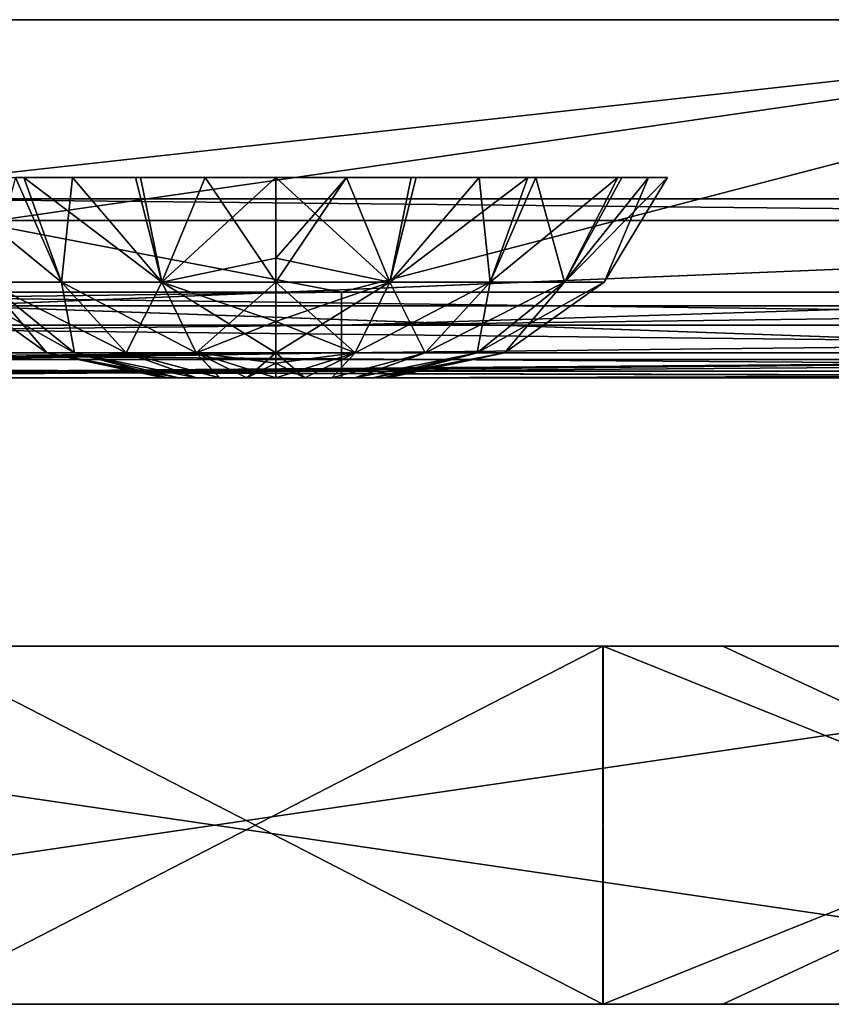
# Model space of a CAD drawing. Header units: millimetres. Extents: x -168 to 168, y -6 to 84.
# Tile 234 of 256: x -35.18 to -30.65, y -5.5 to 0. Entities that reach past the tile are written whole.
import ezdxf

# ---------------------------------------------------------------- set-up
doc = ezdxf.new("R2010")
doc.units = ezdxf.units.MM
doc.header["$LTSCALE"] = 65.185185
for name, color, linetype in [('1', 7, 'CONTINUOUS'), ('14', 7, 'CONTINUOUS'), ('177', 7, 'CONTINUOUS'), ('207', 7, 'CONTINUOUS'), ('209', 7, 'CONTINUOUS'), ('213', 7, 'CONTINUOUS'), ('503', 7, 'CONTINUOUS'), ('504', 7, 'CONTINUOUS'), ('505', 7, 'CONTINUOUS'), ('54', 7, 'CONTINUOUS'), ('594', 7, 'CONTINUOUS'), ('595', 7, 'CONTINUOUS'), ('6', 7, 'CONTINUOUS'), ('601', 7, 'CONTINUOUS'), ('608', 7, 'CONTINUOUS'), ('619', 7, 'CONTINUOUS'), ('66', 7, 'CONTINUOUS'), ('67', 7, 'CONTINUOUS'), ('70', 7, 'CONTINUOUS'), ('73', 7, 'CONTINUOUS')]:
    doc.layers.add(name, color=color, linetype=linetype)

msp = doc.modelspace()

# ---------------------------------------------------------------- linework, layer by layer
at = {"layer": '1', "linetype": 'CONTINUOUS'}
for points in [[(-38.2836, -2, -122.3968), (-38.0338, -2, -122.7348), (-25.5224, -2, -122.3658), (-38.2836, -2, -122.3968)], [(-38.0864, -2, -124.334), (-25.417, -2, -124.334), (-37.9915, -2, -124.0618), (-38.0864, -2, -124.334)], [(-38.0338, -2, -122.7348), (-37.9456, -2, -123.1456), (-25.5224, -2, -122.3658), (-38.0338, -2, -122.7348)], [(-37.9915, -2, -124.0618), (-25.417, -2, -124.334), (-37.9456, -2, -123.762), (-37.9915, -2, -124.0618)], [(-37.9456, -2, -123.1456), (-25.417, -2, -124.334), (-25.5224, -2, -122.3658), (-37.9456, -2, -123.1456)], [(-37.9456, -2, -123.762), (-25.417, -2, -124.334), (-37.9456, -2, -123.1456), (-37.9456, -2, -123.762)]]:
    msp.add_3dface(points, dxfattribs=at)
at = {"layer": '14', "linetype": 'CONTINUOUS'}
for points in [[(-38.0864, -1.5218, -124.8336), (-23.7926, -1.7064, -124.7895), (-38.0864, -1.7064, -124.7895), (-38.0864, -1.5218, -124.8336)], [(-27.5188, -1.5218, -124.8336), (-23.7926, -1.7064, -124.7895), (-38.0864, -1.5218, -124.8336), (-27.5188, -1.5218, -124.8336)], [(-38.0864, -1.7064, -124.7895), (-23.7926, -1.8612, -124.6798), (-38.0864, -1.8612, -124.6798), (-38.0864, -1.7064, -124.7895)], [(-23.7926, -1.7064, -124.7895), (-23.7926, -1.8612, -124.6798), (-38.0864, -1.7064, -124.7895), (-23.7926, -1.7064, -124.7895)], [(-38.0864, -1.8612, -124.6798), (-23.7926, -1.964, -124.5203), (-38.0864, -1.964, -124.5203), (-38.0864, -1.8612, -124.6798)], [(-23.7926, -1.8612, -124.6798), (-23.7926, -1.964, -124.5203), (-38.0864, -1.8612, -124.6798), (-23.7926, -1.8612, -124.6798)], [(-23.7926, -1.964, -124.5203), (-23.7926, -2, -124.334), (-38.0864, -1.964, -124.5203), (-23.7926, -1.964, -124.5203)], [(-23.7926, -2, -124.334), (-25.417, -2, -124.334), (-38.0864, -1.964, -124.5203), (-23.7926, -2, -124.334)], [(-25.417, -2, -124.334), (-38.0864, -2, -124.334), (-38.0864, -1.964, -124.5203), (-25.417, -2, -124.334)]]:
    msp.add_3dface(points, dxfattribs=at)
at = {"layer": '177', "linetype": 'CONTINUOUS'}
for points in [[(-41.3003, 0, 124.9), (-41.2782, -1.5218, 124.8336), (-33.3823, -1.5218, 124.8336), (-41.3003, 0, 124.9)], [(-27.5335, 0, 124.9), (-41.3003, 0, 124.9), (-33.3823, -1.5218, 124.8336), (-27.5335, 0, 124.9)], [(-27.5335, 0, 124.9), (-33.3823, -1.5218, 124.8336), (-27.5188, -1.5218, 124.8336), (-27.5335, 0, 124.9)]]:
    msp.add_3dface(points, dxfattribs=at)
at = {"layer": '207', "linetype": 'CONTINUOUS'}
for points in [[(-22.2759, -1, -120.1172), (-36.5696, -1, -106.0143), (-23.9871, -1, -120.1202), (-22.2759, -1, -120.1172)], [(-23.9871, -1, -120.1202), (-36.5696, -1, -106.0143), (-35.9806, -1, -120.1477), (-23.9871, -1, -120.1202)], [(-22.2759, -1, -105.9863), (-36.5696, -1, -106.0143), (-22.2759, -1, -120.1172), (-22.2759, -1, -105.9863)], [(-36.5696, -1, 106.0143), (-36.5696, -1, 91.8791), (-22.2759, -1, 105.9863), (-36.5696, -1, 106.0143)], [(-35.9806, -1, 120.1477), (-36.5696, -1, 106.0143), (-23.9871, -1, 120.1202), (-35.9806, -1, 120.1477)], [(-23.9871, -1, 120.1202), (-36.5696, -1, 106.0143), (-22.2759, -1, 120.1172), (-23.9871, -1, 120.1202)], [(-22.2759, -1, 120.1172), (-36.5696, -1, 106.0143), (-22.2759, -1, 105.9863), (-22.2759, -1, 120.1172)], [(-36.5696, -1, 91.8791), (-36.5696, -1, 77.7438), (-22.2759, -1, 91.8548), (-36.5696, -1, 91.8791)], [(-22.2759, -1, 105.9863), (-36.5696, -1, 91.8791), (-22.2759, -1, 91.8548), (-22.2759, -1, 105.9863)], [(-36.5696, -1, 77.7438), (-36.5696, -1, 63.6086), (-22.2759, -1, 77.7233), (-36.5696, -1, 77.7438)], [(-22.2759, -1, 91.8548), (-36.5696, -1, 77.7438), (-22.2759, -1, 77.7233), (-22.2759, -1, 91.8548)], [(-36.5696, -1, -21.2029), (-36.5696, -1, -35.3381), (-22.2759, -1, -35.3288), (-36.5696, -1, -21.2029)], [(-22.2759, -1, -21.1973), (-36.5696, -1, -21.2029), (-22.2759, -1, -35.3288), (-22.2759, -1, -21.1973)], [(-36.5696, -1, -35.3381), (-36.5696, -1, -49.4733), (-22.2759, -1, -49.4603), (-36.5696, -1, -35.3381)], [(-22.2759, -1, -35.3288), (-36.5696, -1, -35.3381), (-22.2759, -1, -49.4603), (-22.2759, -1, -35.3288)], [(-36.5696, -1, -49.4733), (-36.5696, -1, -63.6086), (-22.2759, -1, -63.5918), (-36.5696, -1, -49.4733)], [(-22.2759, -1, -49.4603), (-36.5696, -1, -49.4733), (-22.2759, -1, -63.5918), (-22.2759, -1, -49.4603)], [(-36.5696, -1, -63.6086), (-36.5696, -1, -77.7438), (-22.2759, -1, -77.7233), (-36.5696, -1, -63.6086)], [(-22.2759, -1, -63.5918), (-36.5696, -1, -63.6086), (-22.2759, -1, -77.7233), (-22.2759, -1, -63.5918)], [(-36.5696, -1, -77.7438), (-36.5696, -1, -91.8791), (-22.2759, -1, -91.8548), (-36.5696, -1, -77.7438)], [(-22.2759, -1, -77.7233), (-36.5696, -1, -77.7438), (-22.2759, -1, -91.8548), (-22.2759, -1, -77.7233)], [(-36.5696, -1, -91.8791), (-36.5696, -1, -106.0143), (-22.2759, -1, -105.9863), (-36.5696, -1, -91.8791)], [(-22.2759, -1, -91.8548), (-36.5696, -1, -91.8791), (-22.2759, -1, -105.9863), (-22.2759, -1, -91.8548)], [(-36.5696, -1, 63.6086), (-36.5696, -1, 49.4733), (-22.2759, -1, 63.5918), (-36.5696, -1, 63.6086)], [(-22.2759, -1, 77.7233), (-36.5696, -1, 63.6086), (-22.2759, -1, 63.5918), (-22.2759, -1, 77.7233)], [(-36.5696, -1, 49.4733), (-36.5696, -1, 35.3381), (-22.2759, -1, 49.4603), (-36.5696, -1, 49.4733)], [(-22.2759, -1, 63.5918), (-36.5696, -1, 49.4733), (-22.2759, -1, 49.4603), (-22.2759, -1, 63.5918)], [(-36.5696, -1, 35.3381), (-36.5696, -1, 21.2029), (-22.2759, -1, 35.3288), (-36.5696, -1, 35.3381)], [(-22.2759, -1, 49.4603), (-36.5696, -1, 35.3381), (-22.2759, -1, 35.3288), (-22.2759, -1, 49.4603)], [(-36.5696, -1, 21.2029), (-36.5696, -1, 7.0676), (-22.2759, -1, 21.1973), (-36.5696, -1, 21.2029)], [(-22.2759, -1, 35.3288), (-36.5696, -1, 21.2029), (-22.2759, -1, 21.1973), (-22.2759, -1, 35.3288)], [(-36.5696, -1, 7.0676), (-36.5696, -1, -7.0676), (-22.2759, -1, 7.0658), (-36.5696, -1, 7.0676)], [(-22.2759, -1, 21.1973), (-36.5696, -1, 7.0676), (-22.2759, -1, 7.0658), (-22.2759, -1, 21.1973)], [(-36.5696, -1, -7.0676), (-36.5696, -1, -21.2029), (-22.2759, -1, -21.1973), (-36.5696, -1, -7.0676)], [(-22.2759, -1, 7.0658), (-36.5696, -1, -7.0676), (-22.2759, -1, -7.0658), (-22.2759, -1, 7.0658)], [(-22.2759, -1, -7.0658), (-36.5696, -1, -7.0676), (-22.2759, -1, -21.1973), (-22.2759, -1, -7.0658)]]:
    msp.add_3dface(points, dxfattribs=at)
at = {"layer": '209', "linetype": 'CONTINUOUS'}
for points in [[(-36.0173, -1.1213, -120.2691), (-24.0115, -1.1213, -120.2416), (-35.9806, -1, -120.1477), (-36.0173, -1.1213, -120.2691)], [(-24.0115, -1.1213, -120.2416), (-23.9871, -1, -120.1202), (-35.9806, -1, -120.1477), (-24.0115, -1.1213, -120.2416)]]:
    msp.add_3dface(points, dxfattribs=at)
at = {"layer": '213', "linetype": 'CONTINUOUS'}
for points in [[(-24.0115, -1.1213, 120.2416), (-36.0173, -1.1213, 120.2691), (-35.9806, -1, 120.1477), (-24.0115, -1.1213, 120.2416)], [(-24.0115, -1.1213, 120.2416), (-35.9806, -1, 120.1477), (-23.9871, -1, 120.1202), (-24.0115, -1.1213, 120.2416)]]:
    msp.add_3dface(points, dxfattribs=at)
at = {"layer": '503', "linetype": 'CONTINUOUS'}
for points in [[(-34.3756, -2, -45.5003), (-34.3542, -2, -45.662), (-34.3544, -2, -45.3385), (-34.3756, -2, -45.5003)], [(-34.3544, -2, -45.3385), (-34.3542, -2, -45.662), (-34.2921, -2, -45.1877), (-34.3544, -2, -45.3385)], [(-34.3542, -2, -45.662), (-34.2918, -2, -45.8127), (-34.2921, -2, -45.1877), (-34.3542, -2, -45.662)], [(-34.2921, -2, -45.1877), (-34.2918, -2, -45.8127), (-34.1928, -2, -45.0582), (-34.2921, -2, -45.1877)], [(-34.2918, -2, -45.8127), (-34.1924, -2, -45.9423), (-34.1928, -2, -45.0582), (-34.2918, -2, -45.8127)], [(-34.1928, -2, -45.0582), (-34.1924, -2, -45.9423), (-34.0635, -2, -44.9587), (-34.1928, -2, -45.0582)], [(-34.1924, -2, -45.9423), (-34.0629, -2, -46.0417), (-34.0635, -2, -44.9587), (-34.1924, -2, -45.9423)], [(-34.0635, -2, -44.9587), (-34.0629, -2, -46.0417), (-33.9125, -2, -44.8959), (-34.0635, -2, -44.9587)], [(-34.0629, -2, -46.0417), (-33.9121, -2, -46.1042), (-33.9125, -2, -44.8959), (-34.0629, -2, -46.0417)], [(-33.9125, -2, -44.8959), (-33.75, -2, -46.1256), (-33.75, -2, -44.8744), (-33.9125, -2, -44.8959)], [(-33.9121, -2, -46.1042), (-33.75, -2, -46.1256), (-33.9125, -2, -44.8959), (-33.9121, -2, -46.1042)], [(-33.5879, -2, -44.8958), (-33.75, -2, -44.8744), (-33.5875, -2, -46.1041), (-33.5879, -2, -44.8958)], [(-33.75, -2, -44.8744), (-33.75, -2, -46.1256), (-33.5875, -2, -46.1041), (-33.75, -2, -44.8744)], [(-33.4371, -2, -44.9583), (-33.5879, -2, -44.8958), (-33.5875, -2, -46.1041), (-33.4371, -2, -44.9583)], [(-33.4365, -2, -46.0413), (-33.4371, -2, -44.9583), (-33.5875, -2, -46.1041), (-33.4365, -2, -46.0413)], [(-33.3076, -2, -45.0577), (-33.4371, -2, -44.9583), (-33.4365, -2, -46.0413), (-33.3076, -2, -45.0577)], [(-33.3072, -2, -45.9418), (-33.3076, -2, -45.0577), (-33.4365, -2, -46.0413), (-33.3072, -2, -45.9418)], [(-33.2082, -2, -45.1873), (-33.3076, -2, -45.0577), (-33.3072, -2, -45.9418), (-33.2082, -2, -45.1873)], [(-33.2079, -2, -45.8123), (-33.2082, -2, -45.1873), (-33.3072, -2, -45.9418), (-33.2079, -2, -45.8123)], [(-33.1458, -2, -45.338), (-33.2082, -2, -45.1873), (-33.2079, -2, -45.8123), (-33.1458, -2, -45.338)], [(-33.1456, -2, -45.6615), (-33.1458, -2, -45.338), (-33.2079, -2, -45.8123), (-33.1456, -2, -45.6615)], [(-33.1244, -2, -45.4997), (-33.1458, -2, -45.338), (-33.1456, -2, -45.6615), (-33.1244, -2, -45.4997)]]:
    msp.add_3dface(points, dxfattribs=at)
at = {"layer": '504', "linetype": 'CONTINUOUS'}
for points in [[(-35.3632, -1.4659, -46.4314), (-35.6615, -0.8815, -46.6349), (-34.9474, -1.4659, -46.927), (-35.3632, -1.4659, -46.4314)], [(-35.6615, -0.8815, -46.6349), (-35.1576, -0.8815, -47.2206), (-34.9474, -1.4659, -46.927), (-35.6615, -0.8815, -46.6349)], [(-34.9474, -1.4659, -44.073), (-35.2033, -0.8815, -43.8178), (-35.3632, -1.4659, -44.5686), (-34.9474, -1.4659, -44.073)], [(-34.8862, -0.8815, -43.5893), (-35.2033, -0.8815, -43.8178), (-34.9474, -1.4659, -44.073), (-34.8862, -0.8815, -43.5893)], [(-35.1576, -0.8815, -47.2206), (-34.5058, -0.8815, -47.5906), (-34.3871, -1.4659, -47.2505), (-35.1576, -0.8815, -47.2206)], [(-34.9474, -1.4659, -46.927), (-35.1576, -0.8815, -47.2206), (-34.3871, -1.4659, -47.2505), (-34.9474, -1.4659, -46.927)], [(-34.3871, -1.4659, -43.7495), (-34.8862, -0.8815, -43.5893), (-34.9474, -1.4659, -44.073), (-34.3871, -1.4659, -43.7495)], [(-34.5334, -0.8815, -43.4196), (-34.8862, -0.8815, -43.5893), (-34.3871, -1.4659, -43.7495), (-34.5334, -0.8815, -43.4196)], [(-34.1452, -0.8815, -43.3124), (-34.5334, -0.8815, -43.4196), (-34.3871, -1.4659, -43.7495), (-34.1452, -0.8815, -43.3124)], [(-34.5058, -0.8815, -47.5906), (-33.75, -0.8815, -47.723), (-34.3871, -1.4659, -47.2505), (-34.5058, -0.8815, -47.5906)], [(-34.3871, -1.4659, -47.2505), (-33.75, -0.8815, -47.723), (-33.75, -1.3318, -47.4766), (-34.3871, -1.4659, -47.2505)], [(-33.75, -1.4658, -43.6371), (-34.1452, -0.8815, -43.3124), (-34.3871, -1.4659, -43.7495), (-33.75, -1.4658, -43.6371)], [(-33.75, -0.8815, -43.277), (-34.1452, -0.8815, -43.3124), (-33.75, -1.4658, -43.6371), (-33.75, -0.8815, -43.277)], [(-33.75, -1.3318, -43.5234), (-33.75, -0.8815, -43.277), (-33.75, -1.4658, -43.6371), (-33.75, -1.3318, -43.5234)], [(-33.75, -1.4658, -47.3629), (-34.3871, -1.4659, -47.2505), (-33.75, -1.3318, -47.4766), (-33.75, -1.4658, -47.3629)], [(-35.5845, -1.4659, -45.8235), (-35.3632, -1.4659, -46.4314), (-35.0292, -1.8609, -45.7256), (-35.5845, -1.4659, -45.8235)], [(-34.8749, -1.8609, -44.8505), (-35.5845, -1.4659, -45.1765), (-35.0292, -1.8609, -45.2744), (-34.8749, -1.8609, -44.8505)], [(-35.5845, -1.4659, -45.1765), (-35.5845, -1.4659, -45.8235), (-35.0292, -1.8609, -45.2744), (-35.5845, -1.4659, -45.1765)], [(-35.3632, -1.4659, -44.5686), (-35.5845, -1.4659, -45.1765), (-34.8749, -1.8609, -44.8505), (-35.3632, -1.4659, -44.5686)], [(-35.0292, -1.8609, -45.2744), (-35.5845, -1.4659, -45.8235), (-35.0292, -1.8609, -45.7256), (-35.0292, -1.8609, -45.2744)], [(-34.5849, -1.8609, -44.505), (-35.3632, -1.4659, -44.5686), (-34.8749, -1.8609, -44.8505), (-34.5849, -1.8609, -44.505)], [(-34.9474, -1.4659, -44.073), (-35.3632, -1.4659, -44.5686), (-34.5849, -1.8609, -44.505), (-34.9474, -1.4659, -44.073)], [(-35.0292, -1.8609, -45.7256), (-35.3632, -1.4659, -46.4314), (-34.8749, -1.8609, -46.1495), (-35.0292, -1.8609, -45.7256)], [(-35.3632, -1.4659, -46.4314), (-34.9474, -1.4659, -46.927), (-34.8749, -1.8609, -46.1495), (-35.3632, -1.4659, -46.4314)], [(-34.1943, -1.8609, -44.2794), (-34.9474, -1.4659, -44.073), (-34.5849, -1.8609, -44.505), (-34.1943, -1.8609, -44.2794)], [(-34.3871, -1.4659, -43.7495), (-34.9474, -1.4659, -44.073), (-34.1943, -1.8609, -44.2794), (-34.3871, -1.4659, -43.7495)], [(-34.8749, -1.8609, -46.1495), (-34.9474, -1.4659, -46.927), (-34.5849, -1.8609, -46.495), (-34.8749, -1.8609, -46.1495)], [(-34.9474, -1.4659, -46.927), (-34.3871, -1.4659, -47.2505), (-34.5849, -1.8609, -46.495), (-34.9474, -1.4659, -46.927)], [(-34.5849, -1.8609, -46.495), (-34.3871, -1.4659, -47.2505), (-34.1943, -1.8609, -46.7206), (-34.5849, -1.8609, -46.495)], [(-33.75, -1.4658, -43.6371), (-34.3871, -1.4659, -43.7495), (-33.75, -1.6856, -43.8895), (-33.75, -1.4658, -43.6371)], [(-34.3871, -1.4659, -47.2505), (-33.75, -1.4658, -47.3629), (-34.1943, -1.8609, -46.7206), (-34.3871, -1.4659, -47.2505)], [(-33.75, -1.8609, -44.201), (-34.3871, -1.4659, -43.7495), (-34.1943, -1.8609, -44.2794), (-33.75, -1.8609, -44.201)], [(-33.75, -1.6856, -43.8895), (-34.3871, -1.4659, -43.7495), (-33.75, -1.8609, -44.201), (-33.75, -1.6856, -43.8895)], [(-33.75, -1.4658, -47.3629), (-33.75, -1.6856, -47.1105), (-34.1943, -1.8609, -46.7206), (-33.75, -1.4658, -47.3629)], [(-34.1943, -1.8609, -46.7206), (-33.75, -1.6856, -47.1105), (-33.75, -1.8609, -46.799), (-34.1943, -1.8609, -46.7206)], [(-34.2921, -2, -45.1877), (-34.8749, -1.8609, -44.8505), (-35.0292, -1.8609, -45.2744), (-34.2921, -2, -45.1877)], [(-34.3544, -2, -45.3385), (-34.2921, -2, -45.1877), (-35.0292, -1.8609, -45.2744), (-34.3544, -2, -45.3385)], [(-34.3542, -2, -45.662), (-34.3756, -2, -45.5003), (-35.0292, -1.8609, -45.7256), (-34.3542, -2, -45.662)], [(-34.3542, -2, -45.662), (-35.0292, -1.8609, -45.7256), (-34.8749, -1.8609, -46.1495), (-34.3542, -2, -45.662)], [(-34.3756, -2, -45.5003), (-34.3544, -2, -45.3385), (-35.0292, -1.8609, -45.2744), (-34.3756, -2, -45.5003)], [(-34.3756, -2, -45.5003), (-35.0292, -1.8609, -45.2744), (-35.0292, -1.8609, -45.7256), (-34.3756, -2, -45.5003)], [(-34.2921, -2, -45.1877), (-34.1928, -2, -45.0582), (-34.8749, -1.8609, -44.8505), (-34.2921, -2, -45.1877)], [(-34.1928, -2, -45.0582), (-34.5849, -1.8609, -44.505), (-34.8749, -1.8609, -44.8505), (-34.1928, -2, -45.0582)], [(-34.1924, -2, -45.9423), (-34.2918, -2, -45.8127), (-34.8749, -1.8609, -46.1495), (-34.1924, -2, -45.9423)], [(-34.1924, -2, -45.9423), (-34.8749, -1.8609, -46.1495), (-34.5849, -1.8609, -46.495), (-34.1924, -2, -45.9423)], [(-34.2918, -2, -45.8127), (-34.3542, -2, -45.662), (-34.8749, -1.8609, -46.1495), (-34.2918, -2, -45.8127)], [(-34.1928, -2, -45.0582), (-34.0635, -2, -44.9587), (-34.5849, -1.8609, -44.505), (-34.1928, -2, -45.0582)], [(-34.0635, -2, -44.9587), (-34.1943, -1.8609, -44.2794), (-34.5849, -1.8609, -44.505), (-34.0635, -2, -44.9587)], [(-34.0629, -2, -46.0417), (-34.1924, -2, -45.9423), (-34.5849, -1.8609, -46.495), (-34.0629, -2, -46.0417)], [(-34.0629, -2, -46.0417), (-34.5849, -1.8609, -46.495), (-34.1943, -1.8609, -46.7206), (-34.0629, -2, -46.0417)], [(-34.0635, -2, -44.9587), (-33.9125, -2, -44.8959), (-34.1943, -1.8609, -44.2794), (-34.0635, -2, -44.9587)], [(-33.9125, -2, -44.8959), (-33.75, -2, -44.8744), (-34.1943, -1.8609, -44.2794), (-33.9125, -2, -44.8959)], [(-34.1943, -1.8609, -44.2794), (-33.75, -2, -44.8744), (-33.75, -1.9185, -44.3543), (-34.1943, -1.8609, -44.2794)], [(-33.75, -1.8609, -44.201), (-34.1943, -1.8609, -44.2794), (-33.75, -1.9185, -44.3543), (-33.75, -1.8609, -44.201)], [(-33.9121, -2, -46.1042), (-34.0629, -2, -46.0417), (-34.1943, -1.8609, -46.7206), (-33.9121, -2, -46.1042)], [(-33.9121, -2, -46.1042), (-34.1943, -1.8609, -46.7206), (-33.75, -1.8609, -46.799), (-33.9121, -2, -46.1042)], [(-33.9121, -2, -46.1042), (-33.75, -1.8609, -46.799), (-33.75, -1.9185, -46.6457), (-33.9121, -2, -46.1042)], [(-33.75, -2, -46.1256), (-33.9121, -2, -46.1042), (-33.75, -1.9185, -46.6457), (-33.75, -2, -46.1256)]]:
    msp.add_3dface(points, dxfattribs=at)
at = {"layer": '505', "linetype": 'CONTINUOUS'}
for points in [[(-33.75, -0.8815, -43.277), (-33.75, -1.3318, -43.5234), (-33.1131, -1.4666, -43.7502), (-33.75, -0.8815, -43.277)], [(-33.75, -0.8815, -43.277), (-33.1131, -1.4666, -43.7502), (-32.9942, -0.8815, -43.4094), (-33.75, -0.8815, -43.277)], [(-33.75, -1.3318, -47.4766), (-33.75, -0.8815, -47.723), (-33.3548, -0.8815, -47.6876), (-33.75, -1.3318, -47.4766)], [(-33.75, -1.4658, -47.3629), (-33.75, -1.3318, -47.4766), (-33.3548, -0.8815, -47.6876), (-33.75, -1.4658, -47.3629)], [(-33.1131, -1.4666, -47.2498), (-33.75, -1.4658, -47.3629), (-33.3548, -0.8815, -47.6876), (-33.1131, -1.4666, -47.2498)], [(-32.9666, -0.8815, -47.5804), (-33.1131, -1.4666, -47.2498), (-33.3548, -0.8815, -47.6876), (-32.9666, -0.8815, -47.5804)], [(-32.5531, -1.4666, -46.9264), (-33.1131, -1.4666, -47.2498), (-32.6138, -0.8815, -47.4107), (-32.5531, -1.4666, -46.9264)], [(-32.6138, -0.8815, -47.4107), (-33.1131, -1.4666, -47.2498), (-32.9666, -0.8815, -47.5804), (-32.6138, -0.8815, -47.4107)], [(-32.9942, -0.8815, -43.4094), (-33.1131, -1.4666, -43.7502), (-32.3424, -0.8815, -43.7794), (-32.9942, -0.8815, -43.4094)], [(-33.1131, -1.4666, -43.7502), (-32.5531, -1.4666, -44.0736), (-32.3424, -0.8815, -43.7794), (-33.1131, -1.4666, -43.7502)], [(-32.2967, -0.8815, -47.1822), (-32.5531, -1.4666, -46.9264), (-32.6138, -0.8815, -47.4107), (-32.2967, -0.8815, -47.1822)], [(-32.5531, -1.4666, -44.0736), (-32.1374, -1.4666, -44.569), (-31.8385, -0.8815, -44.3651), (-32.5531, -1.4666, -44.0736)], [(-32.3424, -0.8815, -43.7794), (-32.5531, -1.4666, -44.0736), (-31.8385, -0.8815, -44.3651), (-32.3424, -0.8815, -43.7794)], [(-32.1374, -1.4666, -46.431), (-32.5531, -1.4666, -46.9264), (-32.2967, -0.8815, -47.1822), (-32.1374, -1.4666, -46.431)], [(-31.8165, -0.8815, -46.5969), (-32.1374, -1.4666, -46.431), (-32.2967, -0.8815, -47.1822), (-31.8165, -0.8815, -46.5969)], [(-32.1374, -1.4666, -44.569), (-31.9162, -1.4666, -45.1767), (-31.6679, -0.8814, -44.721), (-32.1374, -1.4666, -44.569)], [(-31.8385, -0.8815, -44.3651), (-32.1374, -1.4666, -44.569), (-31.6679, -0.8814, -44.721), (-31.8385, -0.8815, -44.3651)], [(-31.5614, -0.8815, -45.8895), (-32.1374, -1.4666, -46.431), (-31.8165, -0.8815, -46.5969), (-31.5614, -0.8815, -45.8895)], [(-31.9162, -1.4666, -45.8234), (-32.1374, -1.4666, -46.431), (-31.5614, -0.8815, -45.8895), (-31.9162, -1.4666, -45.8234)], [(-31.5608, -0.8815, -45.1136), (-31.9162, -1.4666, -45.8234), (-31.5614, -0.8815, -45.8895), (-31.5608, -0.8815, -45.1136)], [(-31.6679, -0.8814, -44.721), (-31.9162, -1.4666, -45.1767), (-31.5608, -0.8815, -45.1136), (-31.6679, -0.8814, -44.721)], [(-31.9162, -1.4666, -45.1767), (-31.9162, -1.4666, -45.8234), (-31.5608, -0.8815, -45.1136), (-31.9162, -1.4666, -45.1767)], [(-33.75, -1.3318, -43.5234), (-33.75, -1.4658, -43.6371), (-33.1131, -1.4666, -43.7502), (-33.75, -1.3318, -43.5234)], [(-33.75, -1.6856, -47.1105), (-33.75, -1.4658, -47.3629), (-33.1131, -1.4666, -47.2498), (-33.75, -1.6856, -47.1105)], [(-33.75, -1.4658, -43.6371), (-33.75, -1.6856, -43.8895), (-33.3059, -1.8612, -44.28), (-33.75, -1.4658, -43.6371)], [(-33.1131, -1.4666, -43.7502), (-33.75, -1.4658, -43.6371), (-33.3059, -1.8612, -44.28), (-33.1131, -1.4666, -43.7502)], [(-33.75, -1.8609, -46.799), (-33.75, -1.6856, -47.1105), (-33.1131, -1.4666, -47.2498), (-33.75, -1.8609, -46.799)], [(-33.75, -1.8609, -46.799), (-33.1131, -1.4666, -47.2498), (-33.306, -1.8612, -46.72), (-33.75, -1.8609, -46.799)], [(-33.1131, -1.4666, -47.2498), (-32.5531, -1.4666, -46.9264), (-33.306, -1.8612, -46.72), (-33.1131, -1.4666, -47.2498)], [(-33.306, -1.8612, -46.72), (-32.5531, -1.4666, -46.9264), (-32.9155, -1.8612, -46.4945), (-33.306, -1.8612, -46.72)], [(-32.9155, -1.8612, -44.5055), (-33.1131, -1.4666, -43.7502), (-33.3059, -1.8612, -44.28), (-32.9155, -1.8612, -44.5055)], [(-32.5531, -1.4666, -44.0736), (-33.1131, -1.4666, -43.7502), (-32.9155, -1.8612, -44.5055), (-32.5531, -1.4666, -44.0736)], [(-32.6257, -1.8612, -44.8509), (-32.5531, -1.4666, -44.0736), (-32.9155, -1.8612, -44.5055), (-32.6257, -1.8612, -44.8509)], [(-32.9155, -1.8612, -46.4945), (-32.1374, -1.4666, -46.431), (-32.6257, -1.8612, -46.1491), (-32.9155, -1.8612, -46.4945)], [(-32.5531, -1.4666, -46.9264), (-32.1374, -1.4666, -46.431), (-32.9155, -1.8612, -46.4945), (-32.5531, -1.4666, -46.9264)], [(-32.6257, -1.8612, -46.1491), (-31.9162, -1.4666, -45.8234), (-32.4715, -1.8612, -45.7254), (-32.6257, -1.8612, -46.1491)], [(-32.1374, -1.4666, -44.569), (-32.5531, -1.4666, -44.0736), (-32.6257, -1.8612, -44.8509), (-32.1374, -1.4666, -44.569)], [(-32.4715, -1.8612, -45.2746), (-32.1374, -1.4666, -44.569), (-32.6257, -1.8612, -44.8509), (-32.4715, -1.8612, -45.2746)], [(-32.1374, -1.4666, -46.431), (-31.9162, -1.4666, -45.8234), (-32.6257, -1.8612, -46.1491), (-32.1374, -1.4666, -46.431)], [(-31.9162, -1.4666, -45.8234), (-31.9162, -1.4666, -45.1767), (-32.4715, -1.8612, -45.7254), (-31.9162, -1.4666, -45.8234)], [(-31.9162, -1.4666, -45.1767), (-32.1374, -1.4666, -44.569), (-32.4715, -1.8612, -45.2746), (-31.9162, -1.4666, -45.1767)], [(-32.4715, -1.8612, -45.7254), (-31.9162, -1.4666, -45.1767), (-32.4715, -1.8612, -45.2746), (-32.4715, -1.8612, -45.7254)], [(-33.75, -1.6856, -43.8895), (-33.75, -1.8609, -44.201), (-33.3059, -1.8612, -44.28), (-33.75, -1.6856, -43.8895)], [(-33.75, -1.9185, -46.6457), (-33.75, -1.8609, -46.799), (-33.306, -1.8612, -46.72), (-33.75, -1.9185, -46.6457)], [(-33.75, -1.8609, -44.201), (-33.5879, -2, -44.8958), (-33.3059, -1.8612, -44.28), (-33.75, -1.8609, -44.201)], [(-33.5879, -2, -44.8958), (-33.75, -1.8609, -44.201), (-33.75, -1.9185, -44.3543), (-33.5879, -2, -44.8958)], [(-33.5875, -2, -46.1041), (-33.75, -2, -46.1256), (-33.306, -1.8612, -46.72), (-33.5875, -2, -46.1041)], [(-33.75, -2, -46.1256), (-33.75, -1.9185, -46.6457), (-33.306, -1.8612, -46.72), (-33.75, -2, -46.1256)], [(-33.5879, -2, -44.8958), (-33.4371, -2, -44.9583), (-33.3059, -1.8612, -44.28), (-33.5879, -2, -44.8958)], [(-33.4365, -2, -46.0413), (-33.5875, -2, -46.1041), (-33.306, -1.8612, -46.72), (-33.4365, -2, -46.0413)], [(-33.4371, -2, -44.9583), (-32.9155, -1.8612, -44.5055), (-33.3059, -1.8612, -44.28), (-33.4371, -2, -44.9583)], [(-33.4371, -2, -44.9583), (-33.3076, -2, -45.0577), (-32.9155, -1.8612, -44.5055), (-33.4371, -2, -44.9583)], [(-33.4365, -2, -46.0413), (-33.306, -1.8612, -46.72), (-32.9155, -1.8612, -46.4945), (-33.4365, -2, -46.0413)], [(-33.3072, -2, -45.9418), (-33.4365, -2, -46.0413), (-32.9155, -1.8612, -46.4945), (-33.3072, -2, -45.9418)], [(-33.3076, -2, -45.0577), (-32.6257, -1.8612, -44.8509), (-32.9155, -1.8612, -44.5055), (-33.3076, -2, -45.0577)], [(-33.3076, -2, -45.0577), (-33.2082, -2, -45.1873), (-32.6257, -1.8612, -44.8509), (-33.3076, -2, -45.0577)], [(-33.3072, -2, -45.9418), (-32.9155, -1.8612, -46.4945), (-32.6257, -1.8612, -46.1491), (-33.3072, -2, -45.9418)], [(-33.2079, -2, -45.8123), (-33.3072, -2, -45.9418), (-32.6257, -1.8612, -46.1491), (-33.2079, -2, -45.8123)], [(-33.2082, -2, -45.1873), (-33.1458, -2, -45.338), (-32.6257, -1.8612, -44.8509), (-33.2082, -2, -45.1873)], [(-33.2079, -2, -45.8123), (-32.6257, -1.8612, -46.1491), (-32.4715, -1.8612, -45.7254), (-33.2079, -2, -45.8123)], [(-33.1456, -2, -45.6615), (-33.2079, -2, -45.8123), (-32.4715, -1.8612, -45.7254), (-33.1456, -2, -45.6615)], [(-33.1458, -2, -45.338), (-32.4715, -1.8612, -45.2746), (-32.6257, -1.8612, -44.8509), (-33.1458, -2, -45.338)], [(-33.1458, -2, -45.338), (-33.1244, -2, -45.4997), (-32.4715, -1.8612, -45.2746), (-33.1458, -2, -45.338)], [(-33.1244, -2, -45.4997), (-33.1456, -2, -45.6615), (-32.4715, -1.8612, -45.7254), (-33.1244, -2, -45.4997)], [(-33.1244, -2, -45.4997), (-32.4715, -1.8612, -45.7254), (-32.4715, -1.8612, -45.2746), (-33.1244, -2, -45.4997)], [(-33.75, -2, -44.8744), (-33.5879, -2, -44.8958), (-33.75, -1.9185, -44.3543), (-33.75, -2, -44.8744)]]:
    msp.add_3dface(points, dxfattribs=at)
at = {"layer": '54', "linetype": 'CONTINUOUS'}
for points in [[(-24.0115, -1.1213, 120.2416), (-35.5564, -1.5981, 120.8891), (-36.0173, -1.1213, 120.2691), (-24.0115, -1.1213, 120.2416)], [(-21.333, -1.5981, 120.8583), (-35.5564, -1.5981, 120.8891), (-24.0115, -1.1213, 120.2416), (-21.333, -1.5981, 120.8583)], [(-27.0821, -1.898, 121.5932), (-40.6236, -1.898, 121.6282), (-35.5564, -1.5981, 120.8891), (-27.0821, -1.898, 121.5932)], [(-21.333, -1.5981, 120.8583), (-27.0821, -1.898, 121.5932), (-35.5564, -1.5981, 120.8891), (-21.333, -1.5981, 120.8583)], [(-27.0821, -1.898, 121.5932), (-38.9409, -1.9921, 122.1843), (-40.6236, -1.898, 121.6282), (-27.0821, -1.898, 121.5932)], [(-38.5921, -1.9958, 122.2384), (-38.9409, -1.9921, 122.1843), (-27.0821, -1.898, 121.5932), (-38.5921, -1.9958, 122.2384)], [(-38.2836, -2, 122.3968), (-38.5921, -1.9958, 122.2384), (-27.0821, -1.898, 121.5932), (-38.2836, -2, 122.3968)], [(-25.5224, -2, 122.3658), (-38.2836, -2, 122.3968), (-27.0821, -1.898, 121.5932), (-25.5224, -2, 122.3658)]]:
    msp.add_3dface(points, dxfattribs=at)
at = {"layer": '594', "linetype": 'CONTINUOUS'}
for points in [[(-31.9213, -5.5, 24.1045), (-44.3495, -5.5, 24.9581), (-35.8065, -5.5, 17.8297), (-31.9213, -5.5, 24.1045)], [(-31.2526, -5.5, 24.9655), (-44.3495, -5.5, 24.9581), (-31.9213, -5.5, 24.1045), (-31.2526, -5.5, 24.9655)], [(-31.2526, -5.5, 24.9655), (-36.0685, -5.5, 39.2518), (-44.3495, -5.5, 24.9581), (-31.2526, -5.5, 24.9655)], [(-27.7978, -5.5, 110.7205), (-41.6967, -5.5, 110.7205), (-40.9091, -5.5, 96.4268), (-27.7978, -5.5, 110.7205)], [(-27.7978, -5.5, 110.7205), (-40.9091, -5.5, 125), (-41.6967, -5.5, 110.7205), (-27.7978, -5.5, 110.7205)], [(-27.2727, -5.5, 67.8393), (-40.9091, -5.5, 82.1331), (-40.9091, -5.5, 67.8393), (-27.2727, -5.5, 67.8393)], [(-27.2727, -5.5, 82.1331), (-40.9091, -5.5, 82.1331), (-27.2727, -5.5, 67.8393), (-27.2727, -5.5, 82.1331)], [(-27.2727, -5.5, 53.5456), (-40.9091, -5.5, 67.8393), (-40.9091, -5.5, 53.5456), (-27.2727, -5.5, 53.5456)], [(-27.2727, -5.5, 67.8393), (-40.9091, -5.5, 67.8393), (-27.2727, -5.5, 53.5456), (-27.2727, -5.5, 67.8393)], [(-27.2727, -5.5, 96.4268), (-40.9091, -5.5, 96.4268), (-27.2727, -5.5, 82.1331), (-27.2727, -5.5, 96.4268)], [(-27.2727, -5.5, 82.1331), (-40.9091, -5.5, 96.4268), (-40.9091, -5.5, 82.1331), (-27.2727, -5.5, 82.1331)], [(-27.2727, -5.5, -46.5106), (-37.4934, -5.5, -32.2168), (-40.9091, -5.5, -46.5106), (-27.2727, -5.5, -46.5106)], [(-27.2727, -5.5, 53.5456), (-40.9091, -5.5, 53.5456), (-36.0685, -5.5, 39.2518), (-27.2727, -5.5, 53.5456)], [(-27.2727, -5.5, 96.4268), (-27.7978, -5.5, 110.7205), (-40.9091, -5.5, 96.4268), (-27.2727, -5.5, 96.4268)], [(-27.2727, -5.5, -103.6855), (-40.9091, -5.5, -103.6855), (-27.2727, -5.5, -117.9793), (-27.2727, -5.5, -103.6855)], [(-27.2727, -5.5, -117.9793), (-40.9091, -5.5, -103.6855), (-40.9091, -5.5, -117.9793), (-27.2727, -5.5, -117.9793)], [(-27.2727, -5.5, -89.3918), (-40.9091, -5.5, -75.0981), (-40.9091, -5.5, -89.3918), (-27.2727, -5.5, -89.3918)], [(-27.2727, -5.5, -75.0981), (-40.9091, -5.5, -75.0981), (-27.2727, -5.5, -89.3918), (-27.2727, -5.5, -75.0981)], [(-27.2727, -5.5, -103.6855), (-40.9091, -5.5, -89.3918), (-40.9091, -5.5, -103.6855), (-27.2727, -5.5, -103.6855)], [(-27.2727, -5.5, -89.3918), (-40.9091, -5.5, -89.3918), (-27.2727, -5.5, -103.6855), (-27.2727, -5.5, -89.3918)], [(-27.2727, -5.5, -60.8043), (-40.9091, -5.5, -46.5106), (-40.9091, -5.5, -60.8043), (-27.2727, -5.5, -60.8043)], [(-27.2727, -5.5, -46.5106), (-40.9091, -5.5, -46.5106), (-27.2727, -5.5, -60.8043), (-27.2727, -5.5, -46.5106)], [(-27.2727, -5.5, -75.0981), (-40.9091, -5.5, -60.8043), (-40.9091, -5.5, -75.0981), (-27.2727, -5.5, -75.0981)], [(-27.2727, -5.5, -125), (-40.9091, -5.5, -117.9793), (-40.9091, -5.5, -125), (-27.2727, -5.5, -125)], [(-27.2727, -5.5, -117.9793), (-40.9091, -5.5, -117.9793), (-27.2727, -5.5, -125), (-27.2727, -5.5, -117.9793)], [(-27.2727, -5.5, 125), (-40.9091, -5.5, 125), (-27.7978, -5.5, 110.7205), (-27.2727, -5.5, 125)], [(-27.2727, -5.5, -60.8043), (-40.9091, -5.5, -60.8043), (-27.2727, -5.5, -75.0981), (-27.2727, -5.5, -60.8043)], [(-31.9227, -5.5, -24.1027), (-35.7597, -5.5, -17.9232), (-37.4934, -5.5, -32.2168), (-31.9227, -5.5, -24.1027)], [(-26.9493, -5.5, -29.559), (-31.9227, -5.5, -24.1027), (-37.4934, -5.5, -32.2168), (-26.9493, -5.5, -29.559)], [(-23.6916, -5.5, -32.229), (-26.9493, -5.5, -29.559), (-37.4934, -5.5, -32.2168), (-23.6916, -5.5, -32.229)], [(-23.6916, -5.5, -32.229), (-37.4934, -5.5, -32.2168), (-27.2727, -5.5, -46.5106), (-23.6916, -5.5, -32.229)], [(-26.9481, -5.5, 29.5601), (-36.0685, -5.5, 39.2518), (-31.2526, -5.5, 24.9655), (-26.9481, -5.5, 29.5601)], [(-21.8271, -5.5, 39.2518), (-36.0685, -5.5, 39.2518), (-26.9481, -5.5, 29.5601), (-21.8271, -5.5, 39.2518)], [(-21.8271, -5.5, 39.2518), (-27.2727, -5.5, 53.5456), (-36.0685, -5.5, 39.2518), (-21.8271, -5.5, 39.2518)]]:
    msp.add_3dface(points, dxfattribs=at)
at = {"layer": '595', "linetype": 'CONTINUOUS'}
for points in [[(-40.9091, -3.5, 125), (-27.2727, -5.5, 125), (-27.2727, -3.5, 125), (-40.9091, -3.5, 125)], [(-40.9091, -5.5, 125), (-27.2727, -5.5, 125), (-40.9091, -3.5, 125), (-40.9091, -5.5, 125)]]:
    msp.add_3dface(points, dxfattribs=at)
at = {"layer": '6', "linetype": 'CONTINUOUS'}
for points in [[(-36.0173, -1.1213, -120.2691), (-35.5604, -1.5981, -120.8892), (-24.0115, -1.1213, -120.2416), (-36.0173, -1.1213, -120.2691)], [(-35.5604, -1.5981, -120.8892), (-21.337, -1.5981, -120.8583), (-24.0115, -1.1213, -120.2416), (-35.5604, -1.5981, -120.8892)], [(-40.6257, -1.898, -121.6282), (-27.0842, -1.898, -121.5932), (-35.5604, -1.5981, -120.8892), (-40.6257, -1.898, -121.6282)], [(-35.5604, -1.5981, -120.8892), (-27.0842, -1.898, -121.5932), (-21.337, -1.5981, -120.8583), (-35.5604, -1.5981, -120.8892)], [(-40.6257, -1.898, -121.6282), (-38.5861, -1.9959, -122.2403), (-27.0842, -1.898, -121.5932), (-40.6257, -1.898, -121.6282)], [(-38.5861, -1.9959, -122.2403), (-38.2836, -2, -122.3968), (-27.0842, -1.898, -121.5932), (-38.5861, -1.9959, -122.2403)], [(-38.2836, -2, -122.3968), (-25.5224, -2, -122.3658), (-27.0842, -1.898, -121.5932), (-38.2836, -2, -122.3968)]]:
    msp.add_3dface(points, dxfattribs=at)
at = {"layer": '601', "linetype": 'CONTINUOUS'}
for points in [[(-31.2526, -3.5, -24.9655), (-44.3495, -3.5, -24.9581), (-31.9213, -3.5, -24.1045), (-31.2526, -3.5, -24.9655)], [(-31.9213, -3.5, -24.1045), (-44.3495, -3.5, -24.9581), (-35.8065, -3.5, -17.8297), (-31.9213, -3.5, -24.1045)], [(-31.2526, -3.5, -24.9655), (-36.0685, -3.5, -39.2518), (-44.3495, -3.5, -24.9581), (-31.2526, -3.5, -24.9655)], [(-41.6967, -3.5, -110.7205), (-27.7978, -3.5, -110.7205), (-40.9091, -3.5, -125), (-41.6967, -3.5, -110.7205)], [(-41.6967, -3.5, -110.7205), (-40.9091, -3.5, -96.4268), (-27.7978, -3.5, -110.7205), (-41.6967, -3.5, -110.7205)], [(-40.9091, -3.5, 46.5106), (-27.2727, -3.5, 46.5106), (-37.4934, -3.5, 32.2168), (-40.9091, -3.5, 46.5106)], [(-40.9091, -3.5, 60.8043), (-27.2727, -3.5, 60.8043), (-40.9091, -3.5, 46.5106), (-40.9091, -3.5, 60.8043)], [(-40.9091, -3.5, 46.5106), (-27.2727, -3.5, 60.8043), (-27.2727, -3.5, 46.5106), (-40.9091, -3.5, 46.5106)], [(-40.9091, -3.5, 103.6855), (-27.2727, -3.5, 103.6855), (-40.9091, -3.5, 89.3918), (-40.9091, -3.5, 103.6855)], [(-40.9091, -3.5, 89.3918), (-27.2727, -3.5, 103.6855), (-27.2727, -3.5, 89.3918), (-40.9091, -3.5, 89.3918)], [(-40.9091, -3.5, 103.6855), (-27.2727, -3.5, 117.9793), (-27.2727, -3.5, 103.6855), (-40.9091, -3.5, 103.6855)], [(-40.9091, -3.5, 60.8043), (-27.2727, -3.5, 75.0981), (-27.2727, -3.5, 60.8043), (-40.9091, -3.5, 60.8043)], [(-40.9091, -3.5, 75.0981), (-27.2727, -3.5, 75.0981), (-40.9091, -3.5, 60.8043), (-40.9091, -3.5, 75.0981)], [(-40.9091, -3.5, 89.3918), (-27.2727, -3.5, 89.3918), (-40.9091, -3.5, 75.0981), (-40.9091, -3.5, 89.3918)], [(-40.9091, -3.5, 75.0981), (-27.2727, -3.5, 89.3918), (-27.2727, -3.5, 75.0981), (-40.9091, -3.5, 75.0981)], [(-40.9091, -3.5, -125), (-27.7978, -3.5, -110.7205), (-27.2727, -3.5, -125), (-40.9091, -3.5, -125)], [(-40.9091, -3.5, -96.4268), (-27.2727, -3.5, -96.4268), (-27.7978, -3.5, -110.7205), (-40.9091, -3.5, -96.4268)], [(-40.9091, -3.5, -53.5456), (-27.2727, -3.5, -53.5456), (-40.9091, -3.5, -67.8393), (-40.9091, -3.5, -53.5456)], [(-40.9091, -3.5, -67.8393), (-27.2727, -3.5, -53.5456), (-27.2727, -3.5, -67.8393), (-40.9091, -3.5, -67.8393)], [(-40.9091, -3.5, -53.5456), (-36.0685, -3.5, -39.2518), (-27.2727, -3.5, -53.5456), (-40.9091, -3.5, -53.5456)], [(-40.9091, -3.5, -82.1331), (-27.2727, -3.5, -82.1331), (-40.9091, -3.5, -96.4268), (-40.9091, -3.5, -82.1331)], [(-40.9091, -3.5, -96.4268), (-27.2727, -3.5, -82.1331), (-27.2727, -3.5, -96.4268), (-40.9091, -3.5, -96.4268)], [(-40.9091, -3.5, -67.8393), (-27.2727, -3.5, -67.8393), (-40.9091, -3.5, -82.1331), (-40.9091, -3.5, -67.8393)], [(-40.9091, -3.5, -82.1331), (-27.2727, -3.5, -67.8393), (-27.2727, -3.5, -82.1331), (-40.9091, -3.5, -82.1331)], [(-40.9091, -3.5, 117.9793), (-27.2727, -3.5, 125), (-27.2727, -3.5, 117.9793), (-40.9091, -3.5, 117.9793)], [(-40.9091, -3.5, 125), (-27.2727, -3.5, 125), (-40.9091, -3.5, 117.9793), (-40.9091, -3.5, 125)], [(-40.9091, -3.5, 117.9793), (-27.2727, -3.5, 117.9793), (-40.9091, -3.5, 103.6855), (-40.9091, -3.5, 117.9793)], [(-37.4934, -3.5, 32.2168), (-27.2727, -3.5, 46.5106), (-23.6916, -3.5, 32.229), (-37.4934, -3.5, 32.2168)], [(-35.7597, -3.5, 17.9232), (-37.4934, -3.5, 32.2168), (-31.9227, -3.5, 24.1027), (-35.7597, -3.5, 17.9232)], [(-31.9227, -3.5, 24.1027), (-37.4934, -3.5, 32.2168), (-26.9493, -3.5, 29.559), (-31.9227, -3.5, 24.1027)], [(-37.4934, -3.5, 32.2168), (-23.6916, -3.5, 32.229), (-26.9493, -3.5, 29.559), (-37.4934, -3.5, 32.2168)], [(-26.9481, -3.5, -29.5601), (-36.0685, -3.5, -39.2518), (-31.2526, -3.5, -24.9655), (-26.9481, -3.5, -29.5601)], [(-36.0685, -3.5, -39.2518), (-21.8271, -3.5, -39.2518), (-27.2727, -3.5, -53.5456), (-36.0685, -3.5, -39.2518)], [(-21.8271, -3.5, -39.2518), (-36.0685, -3.5, -39.2518), (-26.9481, -3.5, -29.5601), (-21.8271, -3.5, -39.2518)]]:
    msp.add_3dface(points, dxfattribs=at)
at = {"layer": '608', "linetype": 'CONTINUOUS'}
for points in [[(-27.2727, -5.5, -125), (-40.9091, -5.5, -125), (-27.2727, -3.5, -125), (-27.2727, -5.5, -125)], [(-40.9091, -5.5, -125), (-40.9091, -3.5, -125), (-27.2727, -3.5, -125), (-40.9091, -5.5, -125)]]:
    msp.add_3dface(points, dxfattribs=at)
at = {"layer": '619', "linetype": 'CONTINUOUS'}
for points in [[(-31.9227, -5.5, -24.1027), (-31.9213, -3.5, -24.1045), (-35.8065, -3.5, -17.8297), (-31.9227, -5.5, -24.1027)], [(-35.7597, -5.5, -17.9232), (-31.9227, -5.5, -24.1027), (-35.8065, -3.5, -17.8297), (-35.7597, -5.5, -17.9232)], [(-31.9213, -5.5, 24.1045), (-35.8065, -5.5, 17.8297), (-31.9227, -3.5, 24.1027), (-31.9213, -5.5, 24.1045)], [(-35.8065, -5.5, 17.8297), (-35.7597, -3.5, 17.9232), (-31.9227, -3.5, 24.1027), (-35.8065, -5.5, 17.8297)], [(-31.9227, -5.5, -24.1027), (-26.9493, -5.5, -29.559), (-31.9213, -3.5, -24.1045), (-31.9227, -5.5, -24.1027)], [(-31.9213, -5.5, 24.1045), (-31.9227, -3.5, 24.1027), (-26.9493, -3.5, 29.559), (-31.9213, -5.5, 24.1045)], [(-26.9493, -5.5, -29.559), (-31.2526, -3.5, -24.9655), (-31.9213, -3.5, -24.1045), (-26.9493, -5.5, -29.559)], [(-31.2526, -5.5, 24.9655), (-31.9213, -5.5, 24.1045), (-26.9493, -3.5, 29.559), (-31.2526, -5.5, 24.9655)], [(-26.9493, -5.5, -29.559), (-26.9481, -3.5, -29.5601), (-31.2526, -3.5, -24.9655), (-26.9493, -5.5, -29.559)], [(-26.9481, -5.5, 29.5601), (-31.2526, -5.5, 24.9655), (-26.9493, -3.5, 29.559), (-26.9481, -5.5, 29.5601)]]:
    msp.add_3dface(points, dxfattribs=at)
at = {"layer": '66', "linetype": 'CONTINUOUS'}
for points in [[(-27.5335, 0, -124.9), (-41.2782, -1.5218, -124.8336), (-41.3003, 0, -124.9), (-27.5335, 0, -124.9)], [(-38.0864, -1.5218, -124.8336), (-41.2782, -1.5218, -124.8336), (-27.5335, 0, -124.9), (-38.0864, -1.5218, -124.8336)], [(-27.5188, -1.5218, -124.8336), (-38.0864, -1.5218, -124.8336), (-27.5335, 0, -124.9), (-27.5188, -1.5218, -124.8336)]]:
    msp.add_3dface(points, dxfattribs=at)
at = {"layer": '67', "linetype": 'CONTINUOUS'}
for points in [[(-41.6333, 0, 110.6205), (-41.3003, 0, 124.9), (-27.7556, 0, 110.6205), (-41.6333, 0, 110.6205)], [(-27.7556, 0, -118.0793), (-41.3003, 0, -124.9), (-41.6333, 0, -118.0793), (-27.7556, 0, -118.0793)], [(-41.3003, 0, 124.9), (-27.5335, 0, 124.9), (-27.7556, 0, 110.6205), (-41.3003, 0, 124.9)], [(-27.5335, 0, -124.9), (-41.3003, 0, -124.9), (-27.7556, 0, -118.0793), (-27.5335, 0, -124.9)]]:
    msp.add_3dface(points, dxfattribs=at)
at = {"layer": '70', "linetype": 'CONTINUOUS'}
for points in [[(-41.2782, -1.5218, 124.8336), (-47.6761, -1.7064, 124.7895), (-33.3823, -1.5218, 124.8336), (-41.2782, -1.5218, 124.8336)], [(-33.3823, -1.5218, 124.8336), (-47.6761, -1.7064, 124.7895), (-33.3823, -1.7064, 124.7895), (-33.3823, -1.5218, 124.8336)], [(-27.5188, -1.5218, 124.8336), (-33.3823, -1.7064, 124.7895), (-19.0886, -1.5218, 124.8336), (-27.5188, -1.5218, 124.8336)], [(-19.0886, -1.5218, 124.8336), (-33.3823, -1.7064, 124.7895), (-19.0886, -1.7064, 124.7895), (-19.0886, -1.5218, 124.8336)], [(-33.3823, -1.5218, 124.8336), (-33.3823, -1.7064, 124.7895), (-27.5188, -1.5218, 124.8336), (-33.3823, -1.5218, 124.8336)], [(-33.3823, -1.7064, 124.7895), (-47.6761, -1.8612, 124.6798), (-33.3823, -1.8612, 124.6798), (-33.3823, -1.7064, 124.7895)], [(-47.6761, -1.7064, 124.7895), (-47.6761, -1.8612, 124.6798), (-33.3823, -1.7064, 124.7895), (-47.6761, -1.7064, 124.7895)], [(-19.0886, -1.7064, 124.7895), (-33.3823, -1.8612, 124.6798), (-19.0886, -1.8612, 124.6798), (-19.0886, -1.7064, 124.7895)], [(-33.3823, -1.7064, 124.7895), (-33.3823, -1.8612, 124.6798), (-19.0886, -1.7064, 124.7895), (-33.3823, -1.7064, 124.7895)], [(-47.6761, -1.964, 124.5203), (-41.0668, -1.9508, 124.5504), (-33.3823, -1.8612, 124.6798), (-47.6761, -1.964, 124.5203)], [(-47.6761, -1.8612, 124.6798), (-47.6761, -1.964, 124.5203), (-33.3823, -1.8612, 124.6798), (-47.6761, -1.8612, 124.6798)], [(-41.0668, -1.9508, 124.5504), (-38.9332, -1.9508, 124.5504), (-33.3823, -1.8612, 124.6798), (-41.0668, -1.9508, 124.5504)], [(-33.3823, -1.8612, 124.6798), (-38.9332, -1.9508, 124.5504), (-33.3823, -1.964, 124.5203), (-33.3823, -1.8612, 124.6798)], [(-33.3823, -1.8612, 124.6798), (-33.3823, -1.964, 124.5203), (-19.0886, -1.8612, 124.6798), (-33.3823, -1.8612, 124.6798)], [(-19.0886, -1.8612, 124.6798), (-33.3823, -1.964, 124.5203), (-19.0886, -1.964, 124.5203), (-19.0886, -1.8612, 124.6798)], [(-33.3823, -1.964, 124.5203), (-38.9332, -1.9508, 124.5504), (-38.6332, -1.9616, 124.5262), (-33.3823, -1.964, 124.5203)], [(-38.4852, -1.9736, 124.4944), (-33.3823, -1.964, 124.5203), (-38.6332, -1.9616, 124.5262), (-38.4852, -1.9736, 124.4944)], [(-38.3557, -1.9856, 124.4533), (-33.3823, -1.964, 124.5203), (-38.4852, -1.9736, 124.4944), (-38.3557, -1.9856, 124.4533)], [(-38.1255, -2, 124.334), (-33.3823, -1.964, 124.5203), (-38.3557, -1.9856, 124.4533), (-38.1255, -2, 124.334)], [(-33.3823, -2, 124.334), (-33.3823, -1.964, 124.5203), (-38.1255, -2, 124.334), (-33.3823, -2, 124.334)], [(-33.3823, -1.964, 124.5203), (-33.3823, -2, 124.334), (-19.0886, -1.964, 124.5203), (-33.3823, -1.964, 124.5203)], [(-19.0886, -1.964, 124.5203), (-33.3823, -2, 124.334), (-25.417, -2, 124.334), (-19.0886, -1.964, 124.5203)]]:
    msp.add_3dface(points, dxfattribs=at)
at = {"layer": '73', "linetype": 'CONTINUOUS'}
for points in [[(-38.2836, -2, 122.3968), (-25.5224, -2, 122.3658), (-38.0338, -2, 122.7348), (-38.2836, -2, 122.3968)], [(-33.3823, -2, 124.334), (-38.1255, -2, 124.334), (-37.9915, -2, 124.0618), (-33.3823, -2, 124.334)], [(-25.5224, -2, 122.3658), (-37.9456, -2, 123.1456), (-38.0338, -2, 122.7348), (-25.5224, -2, 122.3658)], [(-33.3823, -2, 124.334), (-37.9915, -2, 124.0618), (-37.9456, -2, 123.7619), (-33.3823, -2, 124.334)], [(-25.5224, -2, 122.3658), (-37.9456, -2, 123.7619), (-37.9456, -2, 123.1456), (-25.5224, -2, 122.3658)], [(-25.5224, -2, 122.3658), (-33.3823, -2, 124.334), (-37.9456, -2, 123.7619), (-25.5224, -2, 122.3658)], [(-33.3823, -2, 124.334), (-25.5224, -2, 122.3658), (-25.417, -2, 124.334), (-33.3823, -2, 124.334)]]:
    msp.add_3dface(points, dxfattribs=at)

doc.saveas('drawing.dxf')
